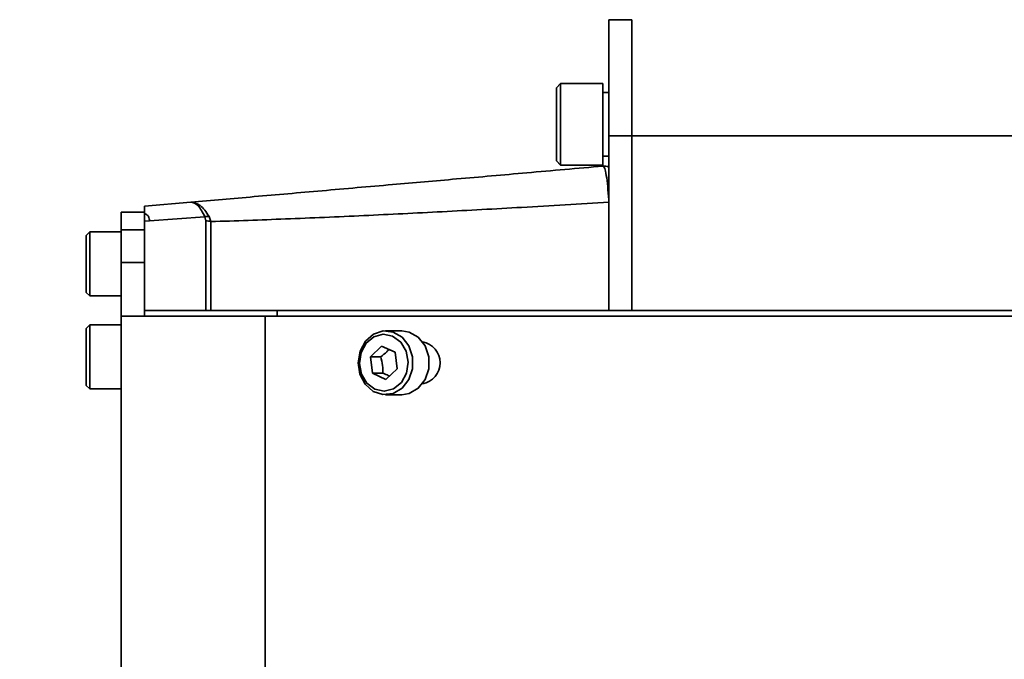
# Model space of a CAD drawing. Header units: millimetres. Extents: x 609 to 1177, y -109 to 470.
# Tile 6 of 60: x 783 to 800, y 114 to 125. Entities that reach past the tile are written whole.
import ezdxf

# ---------------------------------------------------------------- set-up
doc = ezdxf.new("R2010")
doc.units = ezdxf.units.MM
doc.header["$PDSIZE"] = -1
doc.linetypes.add('CENTER', pattern=[10.159999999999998, 6.35, -1.27, 1.27, -1.27])
doc.layers.add('标注层', color=7, linetype='Continuous')
doc.layers.add('粗实线层', color=7, linetype='Continuous', lineweight=35)
doc.dimstyles.new('ISO-25', dxfattribs={"dimtxt": 2.5, "dimasz": 2, "dimexe": 1.5, "dimexo": 0.625, "dimtad": 1, "dimdec": 1, "dimlfac": 5, "dimtxsty": 'Standard', "dimcen": 2.5, "dimclrd": 1, "dimclre": 1, "dimadec": 0, "dimazin": 0, "dimtfac": 1, "dimtdec": 1, "dimtmove": 0, "dimatfit": 3, "dimfxl": 1, "dimarcsym": 0})

# ---------------------------------------------------------------- blocks, each defined once
blk = doc.blocks.new('*D30')
at = {"layer": 'Defpoints', "color": 0, "transparency": 16777216}
for p in [(747.192018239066, 113.6743310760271), (742.2170333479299, 98.67433107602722), (795.1195768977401, 98.67433107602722)]:
    blk.add_point(p, dxfattribs=at)
at = {"layer": '标注层', "color": 1, "lineweight": -2, "transparency": 16777216}
for p, q in [((746.567018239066, 113.6743310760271), (740.7170333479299, 113.6743310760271)), ((742.2170333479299, 111.6743310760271), (742.2170333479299, 100.6743310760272)), ((794.4945768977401, 98.67433107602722), (740.7170333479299, 98.67433107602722))]:
    blk.add_line(p, q, dxfattribs=at)
at = {"layer": '标注层', "color": 1, "transparency": 16777216}
for points in [[(741.8837000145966, 111.6743310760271), (742.5503666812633, 111.6743310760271), (742.2170333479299, 113.6743310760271)], [(741.8837000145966, 100.6743310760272), (742.5503666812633, 100.6743310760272), (742.2170333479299, 98.67433107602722)]]:
    blk.add_solid(points, dxfattribs=at)
at = {"layer": '标注层', "color": 0, "transparency": 16777216, "insert": (739.0920333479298, 103.813338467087), "char_height": 2.5, "attachment_point": 1, "rotation": 90}
blk.add_mtext('75', dxfattribs=at)
blk = doc.blocks.new('*D31')
at = {"layer": 'Defpoints', "color": 0, "transparency": 16777216}
for p in [(742.2170333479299, 128.6743310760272), (795.1195768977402, 128.6743310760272), (747.192018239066, 113.6743310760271)]:
    blk.add_point(p, dxfattribs=at)
at = {"layer": '标注层', "color": 1, "lineweight": -2, "transparency": 16777216}
for p, q in [((794.4945768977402, 128.6743310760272), (740.7170333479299, 128.6743310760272)), ((742.2170333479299, 115.6743310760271), (742.2170333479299, 126.6743310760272)), ((746.567018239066, 113.6743310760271), (740.7170333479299, 113.6743310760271))]:
    blk.add_line(p, q, dxfattribs=at)
at = {"layer": '标注层', "color": 1, "transparency": 16777216}
for points in [[(741.8837000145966, 126.6743310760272), (742.5503666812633, 126.6743310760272), (742.2170333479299, 128.6743310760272)], [(741.8837000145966, 115.6743310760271), (742.5503666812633, 115.6743310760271), (742.2170333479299, 113.6743310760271)]]:
    blk.add_solid(points, dxfattribs=at)
at = {"layer": '标注层', "color": 0, "transparency": 16777216, "insert": (739.0920333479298, 121.3507502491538), "char_height": 2.5, "attachment_point": 1, "rotation": 90}
blk.add_mtext('75', dxfattribs=at)

msp = doc.modelspace()

# ---------------------------------------------------------------- hatches: boundary and pattern name
at = {"true_color": 0xc7c8ca, "transparency": 33554687}
h = msp.add_hatch(color=9, dxfattribs=at)
h.dxf.hatch_style = 1
edge = h.paths.add_edge_path()
edge.add_spline(control_points=[(899.3541690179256, 102.5740394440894), (899.2635025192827, 102.542069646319), (899.076026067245, 102.4761308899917), (898.5429408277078, 102.3043884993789), (897.7436559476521, 102.0728952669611), (896.6982021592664, 101.8066395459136), (895.6283771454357, 101.5642820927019), (894.5529673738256, 101.3488048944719), (893.1257320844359, 101.0965905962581), (891.3420466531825, 100.8384291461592), (888.8464557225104, 100.5719750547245), (885.9868869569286, 100.3770771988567), (883.8402134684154, 100.3491634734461), (882.7668906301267, 100.3352067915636)], knot_values=[0.001141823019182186, 0.001141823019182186, 0.001141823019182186, 0.001141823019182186, 0.02057814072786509, 0.04120509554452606, 0.1031481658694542, 0.1681136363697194, 0.2331033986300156, 0.2980964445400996, 0.3630843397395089, 0.4907407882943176, 0.6183977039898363, 0.8092013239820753, 1, 1, 1, 1], degree=3, periodic=0)
edge.add_spline(control_points=[(894.329936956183, 101.5168398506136), (894.3297838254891, 101.5086413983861), (894.3294775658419, 101.4922445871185), (894.3303552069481, 101.4770178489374), (894.3307940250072, 101.4694045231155)], knot_values=[0, 0, 0, 0, 0.5000028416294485, 1, 1, 1, 1], degree=3, periodic=0)
edge.add_spline(control_points=[(882.7668906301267, 100.3352067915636), (883.8402134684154, 100.3491634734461), (885.9868869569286, 100.3770771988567), (888.8464557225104, 100.5719750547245), (891.3420466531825, 100.8384291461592), (893.1257320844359, 101.0965905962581), (894.5529673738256, 101.3488048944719), (895.6283771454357, 101.5642820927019), (896.6982021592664, 101.8066395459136), (897.7436559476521, 102.0728952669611), (898.5429408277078, 102.3043884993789), (899.076026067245, 102.4761308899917), (899.2635025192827, 102.542069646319), (899.3541690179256, 102.5740394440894)], knot_values=[0.001141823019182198, 0.001141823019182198, 0.001141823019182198, 0.001141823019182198, 0.1919404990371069, 0.3827441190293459, 0.5104010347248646, 0.6380574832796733, 0.7030453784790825, 0.7680384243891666, 0.8330281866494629, 0.897993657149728, 0.9599367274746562, 0.9805636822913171, 1, 1, 1, 1], degree=3, periodic=0)
edge.add_line((893.5356640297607, 101.1712552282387), (893.5356668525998, 101.1731060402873))
edge.add_spline(control_points=[(882.7668906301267, 100.3352067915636), (883.8402134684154, 100.3491634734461), (885.9868869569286, 100.3770771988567), (888.8464557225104, 100.5719750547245), (891.3420466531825, 100.8384291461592), (893.1257320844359, 101.0965905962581), (894.5529673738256, 101.3488048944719), (895.6283771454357, 101.5642820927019), (896.6982021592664, 101.8066395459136), (897.7436559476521, 102.0728952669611), (898.5429408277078, 102.3043884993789), (899.076026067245, 102.4761308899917), (899.2635025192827, 102.542069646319), (899.3541690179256, 102.5740394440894)], knot_values=[0.001141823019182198, 0.001141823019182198, 0.001141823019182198, 0.001141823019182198, 0.1919404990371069, 0.3827441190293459, 0.5104010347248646, 0.6380574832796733, 0.7030453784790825, 0.7680384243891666, 0.8330281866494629, 0.897993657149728, 0.9599367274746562, 0.9805636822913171, 1, 1, 1, 1], degree=3, periodic=0)
edge.add_spline(control_points=[(888.3237895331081, 100.6352500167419), (888.3237902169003, 100.6517812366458), (888.3237914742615, 100.6821789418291), (888.3236366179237, 100.717261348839), (888.3241932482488, 100.7343690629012), (888.3241546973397, 100.7366423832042), (888.3298509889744, 100.7389382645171), (888.3206272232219, 100.7399709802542), (888.3173027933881, 100.7400078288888), (888.3125220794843, 100.7398311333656), (888.303617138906, 100.7393269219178), (888.2959995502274, 100.7387472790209), (888.2904773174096, 100.7383270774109)], knot_values=[0, 0, 0, 0, 0.5007165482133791, 0.9207205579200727, 0.9367795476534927, 0.9388384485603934, 0.9791034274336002, 0.9824782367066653, 0.9852778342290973, 0.9880517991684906, 0.9913383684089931, 0.9999999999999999, 0.9999999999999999, 0.9999999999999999, 0.9999999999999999], degree=3, periodic=0)
edge.add_spline(control_points=[(882.7668906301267, 100.3352067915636), (883.8402134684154, 100.3491634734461), (885.9868869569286, 100.3770771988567), (888.8464557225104, 100.5719750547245), (891.3420466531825, 100.8384291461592), (893.1257320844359, 101.0965905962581), (894.5529673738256, 101.3488048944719), (895.6283771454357, 101.5642820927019), (896.6982021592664, 101.8066395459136), (897.7436559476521, 102.0728952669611), (898.5429408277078, 102.3043884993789), (899.076026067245, 102.4761308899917), (899.2635025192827, 102.542069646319), (899.3541690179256, 102.5740394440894)], knot_values=[0.001141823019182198, 0.001141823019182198, 0.001141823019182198, 0.001141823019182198, 0.1919404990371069, 0.3827441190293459, 0.5104010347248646, 0.6380574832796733, 0.7030453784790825, 0.7680384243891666, 0.8330281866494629, 0.897993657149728, 0.9599367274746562, 0.9805636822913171, 1, 1, 1, 1], degree=3, periodic=0)
edge.add_line((884.4252361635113, 100.3583037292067), (884.4252419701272, 100.3616956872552))
edge.add_spline(control_points=[(899.3541690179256, 102.5740394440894), (899.2635025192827, 102.542069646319), (899.076026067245, 102.4761308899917), (898.5429408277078, 102.3043884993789), (897.7436559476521, 102.0728952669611), (896.6982021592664, 101.8066395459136), (895.6283771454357, 101.5642820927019), (894.5529673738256, 101.3488048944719), (893.1257320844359, 101.0965905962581), (891.3420466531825, 100.8384291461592), (888.8464557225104, 100.5719750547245), (885.9868869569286, 100.3770771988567), (883.8402134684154, 100.3491634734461), (882.7668906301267, 100.3352067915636)], knot_values=[0.001141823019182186, 0.001141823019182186, 0.001141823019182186, 0.001141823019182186, 0.02057814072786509, 0.04120509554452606, 0.1031481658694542, 0.1681136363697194, 0.2331033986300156, 0.2980964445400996, 0.3630843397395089, 0.4907407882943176, 0.6183977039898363, 0.8092013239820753, 1, 1, 1, 1], degree=3, periodic=0)
edge.add_spline(control_points=[(882.7668906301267, 100.3352067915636), (881.8315850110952, 100.3443389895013), (879.9609515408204, 100.3626036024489), (877.0869630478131, 100.4442512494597), (874.1447006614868, 100.5447185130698), (871.1344857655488, 100.6815328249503), (868.1285714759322, 100.8799542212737), (865.6281935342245, 101.1403949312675), (863.6531127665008, 101.5008415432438), (862.6171999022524, 101.7371044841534), (862.0919311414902, 101.9221808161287), (862.0402065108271, 101.9404057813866)], knot_values=[0, 0, 0, 0, 0.1346410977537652, 0.269285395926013, 0.4138607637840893, 0.5584369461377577, 0.7030104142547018, 0.8475604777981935, 0.9198398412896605, 0.9921064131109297, 1, 1, 1, 1], degree=3, periodic=0)
edge.add_spline(control_points=[(862.0402065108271, 101.9404057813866), (861.7744087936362, 102.0280899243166), (861.1905012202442, 102.220715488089), (860.324568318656, 102.6140563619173), (859.527101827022, 103.0773700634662), (858.8556501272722, 103.5787981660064), (858.3010044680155, 104.0902053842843), (857.9159524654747, 104.5290656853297), (857.7144821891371, 104.7926634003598), (857.6664796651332, 104.8575558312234)], knot_values=[0, 0, 0, 0, 0.09461703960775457, 0.2078558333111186, 0.320963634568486, 0.4058832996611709, 0.4907783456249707, 0.5756611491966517, 0.6029544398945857, 0.6029544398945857, 0.6029544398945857, 0.6029544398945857], degree=3, periodic=0)
edge.add_line((860.3462844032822, 102.6200735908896), (843.5568932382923, 102.6427148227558))
edge.add_arc((820.1195359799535, 113.6136466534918), 25.87800341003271, 226.4634195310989, 334.9158967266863, ccw=False)
edge.add_arc((796.5471141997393, 139.4852707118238), 44.9999999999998, 214.9999999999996, 277.33760141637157, ccw=False)
edge.add_arc((783.2576939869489, 87.8027070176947), 34.99999999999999, 132.337601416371, 215.0000000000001)
edge.add_arc((820.1195359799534, 113.613646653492), 80.00000000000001, 215.0000000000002, 352.0681526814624)
edge = h.paths.add_edge_path()
edge.add_arc((783.2576939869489, 139.4245862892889), 35.00000000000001, 144.9999999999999, 227.3682236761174)
edge.add_line((759.5527502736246, 113.6743310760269), (759.6852722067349, 113.6743310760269))
edge.add_arc((796.5471141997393, 87.86339144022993), 44.99999999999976, 82.51737545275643, 145, ccw=False)
edge.add_arc((820.1195359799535, 113.6136466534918), 25.87800341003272, 25.226447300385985, 133.1925924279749, ccw=False)
edge.add_line((843.5295650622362, 124.6427716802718), (859.937365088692, 124.6206450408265))
edge.add_spline(control_points=[(859.937365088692, 124.6206450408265), (860.0726060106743, 124.7655020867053), (860.2104725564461, 124.9082532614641), (860.348339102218, 125.0510044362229)], knot_values=[0, 0, 0, 0, 0.5942933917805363, 0.5942933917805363, 0.5942933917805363, 0.5942933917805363], degree=3, periodic=0)
edge.add_spline(control_points=[(860.348339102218, 125.0510044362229), (861.184136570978, 125.3675888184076), (863.5778783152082, 126.2742932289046), (866.1409711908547, 126.4663953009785), (867.8091360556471, 126.5914231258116)], knot_values=[0, 0, 0, 0, 2.671163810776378, 7.650270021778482, 7.650270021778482, 7.650270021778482, 7.650270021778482], degree=3, periodic=0)
edge.add_spline(control_points=[(867.8091360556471, 126.5914231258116), (868.1435821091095, 126.617096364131), (869.0070556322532, 126.6833795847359), (870.532555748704, 126.7773186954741), (872.1913734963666, 126.7446643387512), (873.6793239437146, 126.7509523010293), (874.5060477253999, 126.7503580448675), (874.8666184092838, 126.75009886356)], knot_values=[0, 0, 0, 0, 1.006366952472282, 2.598240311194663, 4.582348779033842, 5.980787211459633, 7.062483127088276, 7.062483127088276, 7.062483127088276, 7.062483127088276], degree=3, periodic=0)
edge.add_spline(control_points=[(874.8666184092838, 126.75009886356), (877.4977560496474, 126.8086269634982), (880.1288936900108, 126.8671550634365), (882.7668907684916, 126.8920865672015)], knot_values=[0, 0, 0, 0, 7.901548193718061, 7.901548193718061, 7.901548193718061, 7.901548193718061], degree=3, periodic=0)
edge.add_spline(control_points=[(860.9435641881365, 124.8856398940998), (861.3136230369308, 125.0446638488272), (862.1592138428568, 125.3522670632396), (863.5090792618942, 125.7021777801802), (864.9710998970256, 125.9705009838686), (866.4440675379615, 126.1673782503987), (868.6618556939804, 126.3894888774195), (871.6284292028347, 126.5754992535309), (875.3397294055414, 126.7275080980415), (879.0525361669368, 126.8475086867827), (881.5287738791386, 126.8772272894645), (882.7668907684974, 126.8920865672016)], knot_values=[0, 0, 0, 0, 0.04065237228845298, 0.0906469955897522, 0.140650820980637, 0.1906579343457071, 0.2406665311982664, 0.3656879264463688, 0.4907148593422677, 0.615741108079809, 0.74076695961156, 0.74076695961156, 0.74076695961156, 0.74076695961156], degree=3, periodic=0)
edge.add_spline(control_points=[(882.7668907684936, 126.8920865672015), (884.5346381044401, 126.908793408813), (887.3964248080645, 126.9114120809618), (890.2169493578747, 126.5554721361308), (891.2877992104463, 126.381725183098)], knot_values=[7.901548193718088, 7.901548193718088, 7.901548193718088, 7.901548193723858, 13.19645199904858, 16.45849962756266, 16.45849962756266, 16.45849962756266, 16.45849962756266], degree=3, periodic=0)
edge.add_line((884.0743087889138, 126.9009576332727), (884.073965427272, 126.8988145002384))
edge.add_spline(control_points=[(891.2877992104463, 126.381725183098), (890.2169493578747, 126.5554721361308), (887.3964248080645, 126.9114120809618), (884.5346381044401, 126.908793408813), (882.7668907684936, 126.8920865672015)], knot_values=[7.901548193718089, 7.901548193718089, 7.901548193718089, 7.901548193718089, 11.16359582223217, 16.45849962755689, 16.45849962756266, 16.45849962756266, 16.45849962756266], degree=3, periodic=0)
edge.add_line((889.4664415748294, 126.6429916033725), (889.4664036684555, 126.6345025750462))
edge.add_spline(control_points=[(891.2877992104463, 126.381725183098), (890.2169493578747, 126.5554721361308), (887.3964248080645, 126.9114120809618), (884.5346381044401, 126.908793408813), (882.7668907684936, 126.8920865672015)], knot_values=[7.901548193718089, 7.901548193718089, 7.901548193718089, 7.901548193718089, 11.16359582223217, 16.45849962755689, 16.45849962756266, 16.45849962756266, 16.45849962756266], degree=3, periodic=0)
edge.add_spline(control_points=[(890.409295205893, 126.4848863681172), (891.1064855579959, 126.4133883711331), (892.2283820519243, 126.2629250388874), (893.7876721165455, 126.0176490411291), (894.8917555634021, 125.8124882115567), (895.822231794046, 125.6169022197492), (896.5779759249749, 125.4430071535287), (897.3680785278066, 125.2428564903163), (898.2006490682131, 125.0076932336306), (898.8773728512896, 124.7968591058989), (899.26037256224, 124.6672520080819), (899.3569043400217, 124.6336037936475)], knot_values=[0.08022247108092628, 0.08022247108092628, 0.08022247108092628, 0.08022247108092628, 0.2725415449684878, 0.390671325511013, 0.5133569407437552, 0.5806236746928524, 0.6515421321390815, 0.7261493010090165, 0.804266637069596, 0.8891055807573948, 0.9199104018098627, 0.9199104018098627, 0.9199104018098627, 0.9199104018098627], degree=3, periodic=0)
edge.add_spline(control_points=[(891.2877992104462, 126.381725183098), (891.8448769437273, 126.3122008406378), (892.9636533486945, 126.156472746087), (894.6369448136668, 125.8686646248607), (896.3055290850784, 125.5198287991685), (897.6054173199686, 125.1933102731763), (898.5330052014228, 124.9248107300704), (899.0001369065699, 124.7767819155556), (899.262115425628, 124.6864740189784), (899.3474120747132, 124.6558316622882), (899.3541482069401, 124.653403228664)], knot_values=[0.584238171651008, 0.584238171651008, 0.584238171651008, 0.584238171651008, 0.6257765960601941, 0.6678124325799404, 0.70985028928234, 0.7519181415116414, 0.7668850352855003, 0.781429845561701, 0.7887032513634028, 0.7893316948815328, 0.7893316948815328, 0.7893316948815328, 0.7893316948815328], degree=3, periodic=0)
edge.add_spline(control_points=[(890.409295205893, 126.4848863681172), (891.1064855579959, 126.4133883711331), (892.2283820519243, 126.2629250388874), (893.7876721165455, 126.0176490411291), (894.8917555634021, 125.8124882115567), (895.822231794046, 125.6169022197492), (896.5779759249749, 125.4430071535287), (897.3680785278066, 125.2428564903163), (898.2006490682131, 125.0076932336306), (898.8773728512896, 124.7968591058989), (899.26037256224, 124.6672520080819), (899.3569043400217, 124.6336037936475)], knot_values=[0.08022247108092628, 0.08022247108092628, 0.08022247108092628, 0.08022247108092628, 0.2725415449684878, 0.390671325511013, 0.5133569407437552, 0.5806236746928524, 0.6515421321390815, 0.7261493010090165, 0.804266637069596, 0.8891055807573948, 0.9199104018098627, 0.9199104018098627, 0.9199104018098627, 0.9199104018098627], degree=3, periodic=0)
edge.add_spline(control_points=[(891.2877992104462, 126.381725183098), (891.8448769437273, 126.3122008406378), (892.9636533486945, 126.156472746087), (894.6369448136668, 125.8686646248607), (896.3055290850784, 125.5198287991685), (897.6054173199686, 125.1933102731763), (898.5330052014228, 124.9248107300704), (899.0001369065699, 124.7767819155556), (899.262115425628, 124.6864740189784), (899.3474120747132, 124.6558316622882), (899.3541482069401, 124.653403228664)], knot_values=[0.584238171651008, 0.584238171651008, 0.584238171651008, 0.584238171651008, 0.6257765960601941, 0.6678124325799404, 0.70985028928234, 0.7519181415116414, 0.7668850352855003, 0.781429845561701, 0.7887032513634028, 0.7893316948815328, 0.7893316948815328, 0.7893316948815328, 0.7893316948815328], degree=3, periodic=0)
edge.add_spline(control_points=[(890.409295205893, 126.4848863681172), (891.1064855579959, 126.4133883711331), (892.2283820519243, 126.2629250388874), (893.7876721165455, 126.0176490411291), (894.8917555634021, 125.8124882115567), (895.822231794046, 125.6169022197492), (896.5779759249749, 125.4430071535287), (897.3680785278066, 125.2428564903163), (898.2006490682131, 125.0076932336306), (898.8773728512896, 124.7968591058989), (899.26037256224, 124.6672520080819), (899.3569043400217, 124.6336037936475)], knot_values=[0.08022247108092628, 0.08022247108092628, 0.08022247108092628, 0.08022247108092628, 0.2725415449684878, 0.390671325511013, 0.5133569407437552, 0.5806236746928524, 0.6515421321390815, 0.7261493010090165, 0.804266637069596, 0.8891055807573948, 0.9199104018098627, 0.9199104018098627, 0.9199104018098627, 0.9199104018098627], degree=3, periodic=0)
edge.add_spline(control_points=[(891.2877992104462, 126.381725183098), (891.8448769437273, 126.3122008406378), (892.9636533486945, 126.156472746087), (894.6369448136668, 125.8686646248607), (896.3055290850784, 125.5198287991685), (897.6054173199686, 125.1933102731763), (898.5330052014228, 124.9248107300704), (899.0001369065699, 124.7767819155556), (899.262115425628, 124.6864740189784), (899.3474120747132, 124.6558316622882), (899.3541482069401, 124.653403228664)], knot_values=[0.584238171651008, 0.584238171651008, 0.584238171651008, 0.584238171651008, 0.6257765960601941, 0.6678124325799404, 0.70985028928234, 0.7519181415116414, 0.7668850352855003, 0.781429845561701, 0.7887032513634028, 0.7893316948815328, 0.7893316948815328, 0.7893316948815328, 0.7893316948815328], degree=3, periodic=0)
edge.add_spline(control_points=[(890.409295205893, 126.4848863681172), (891.1064855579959, 126.4133883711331), (892.2283820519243, 126.2629250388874), (893.7876721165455, 126.0176490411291), (894.8917555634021, 125.8124882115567), (895.822231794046, 125.6169022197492), (896.5779759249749, 125.4430071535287), (897.3680785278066, 125.2428564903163), (898.2006490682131, 125.0076932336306), (898.8773728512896, 124.7968591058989), (899.26037256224, 124.6672520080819), (899.3569043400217, 124.6336037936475)], knot_values=[0.08022247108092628, 0.08022247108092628, 0.08022247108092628, 0.08022247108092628, 0.2725415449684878, 0.390671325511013, 0.5133569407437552, 0.5806236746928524, 0.6515421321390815, 0.7261493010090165, 0.804266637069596, 0.8891055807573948, 0.9199104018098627, 0.9199104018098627, 0.9199104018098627, 0.9199104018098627], degree=3, periodic=0)
edge.add_spline(control_points=[(891.2877992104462, 126.381725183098), (891.8448769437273, 126.3122008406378), (892.9636533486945, 126.156472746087), (894.6369448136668, 125.8686646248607), (896.3055290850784, 125.5198287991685), (897.6054173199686, 125.1933102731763), (898.5330052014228, 124.9248107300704), (899.0001369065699, 124.7767819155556), (899.262115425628, 124.6864740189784), (899.3474120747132, 124.6558316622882), (899.3541482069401, 124.653403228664)], knot_values=[0.584238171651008, 0.584238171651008, 0.584238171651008, 0.584238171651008, 0.6257765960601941, 0.6678124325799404, 0.70985028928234, 0.7519181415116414, 0.7668850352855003, 0.781429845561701, 0.7887032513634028, 0.7893316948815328, 0.7893316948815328, 0.7893316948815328, 0.7893316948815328], degree=3, periodic=0)
edge.add_spline(control_points=[(890.409295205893, 126.4848863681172), (891.1064855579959, 126.4133883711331), (892.2283820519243, 126.2629250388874), (893.7876721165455, 126.0176490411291), (894.8917555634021, 125.8124882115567), (895.822231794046, 125.6169022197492), (896.5779759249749, 125.4430071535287), (897.3680785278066, 125.2428564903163), (898.2006490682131, 125.0076932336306), (898.8773728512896, 124.7968591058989), (899.26037256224, 124.6672520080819), (899.3569043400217, 124.6336037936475)], knot_values=[0.08022247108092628, 0.08022247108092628, 0.08022247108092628, 0.08022247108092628, 0.2725415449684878, 0.390671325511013, 0.5133569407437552, 0.5806236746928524, 0.6515421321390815, 0.7261493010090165, 0.804266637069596, 0.8891055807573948, 0.9199104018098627, 0.9199104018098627, 0.9199104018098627, 0.9199104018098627], degree=3, periodic=0)
edge.add_line((894.9837640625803, 125.7904305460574), (894.9838860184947, 125.7896007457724))
edge.add_spline(control_points=[(890.409295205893, 126.4848863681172), (891.1064855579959, 126.4133883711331), (892.2283820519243, 126.2629250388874), (893.7876721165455, 126.0176490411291), (894.8917555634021, 125.8124882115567), (895.822231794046, 125.6169022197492), (896.5779759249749, 125.4430071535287), (897.3680785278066, 125.2428564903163), (898.2006490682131, 125.0076932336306), (898.8773728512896, 124.7968591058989), (899.26037256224, 124.6672520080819), (899.3569043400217, 124.6336037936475)], knot_values=[0.08022247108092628, 0.08022247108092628, 0.08022247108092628, 0.08022247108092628, 0.2725415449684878, 0.390671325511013, 0.5133569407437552, 0.5806236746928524, 0.6515421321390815, 0.7261493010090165, 0.804266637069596, 0.8891055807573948, 0.9199104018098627, 0.9199104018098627, 0.9199104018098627, 0.9199104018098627], degree=3, periodic=0)
edge.add_spline(control_points=[(891.2877992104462, 126.381725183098), (891.8448769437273, 126.3122008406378), (892.9636533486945, 126.156472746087), (894.6369448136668, 125.8686646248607), (896.3055290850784, 125.5198287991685), (897.6054173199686, 125.1933102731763), (898.5330052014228, 124.9248107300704), (899.0001369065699, 124.7767819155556), (899.262115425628, 124.6864740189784), (899.3474120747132, 124.6558316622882), (899.3541482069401, 124.653403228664)], knot_values=[0.584238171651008, 0.584238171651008, 0.584238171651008, 0.584238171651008, 0.6257765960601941, 0.6678124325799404, 0.70985028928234, 0.7519181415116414, 0.7668850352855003, 0.781429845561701, 0.7887032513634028, 0.7893316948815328, 0.7893316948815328, 0.7893316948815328, 0.7893316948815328], degree=3, periodic=0)
edge.add_line((895.4070895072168, 125.7050672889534), (895.4070889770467, 125.7047258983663))
edge.add_spline(control_points=[(891.2877992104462, 126.381725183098), (891.8448769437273, 126.3122008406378), (892.9636533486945, 126.156472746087), (894.6369448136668, 125.8686646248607), (896.3055290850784, 125.5198287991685), (897.6054173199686, 125.1933102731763), (898.5330052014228, 124.9248107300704), (899.0001369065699, 124.7767819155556), (899.262115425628, 124.6864740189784), (899.3474120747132, 124.6558316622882), (899.3541482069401, 124.653403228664)], knot_values=[0.584238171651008, 0.584238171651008, 0.584238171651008, 0.584238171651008, 0.6257765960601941, 0.6678124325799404, 0.70985028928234, 0.7519181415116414, 0.7668850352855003, 0.781429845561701, 0.7887032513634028, 0.7893316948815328, 0.7893316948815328, 0.7893316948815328, 0.7893316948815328], degree=3, periodic=0)
edge.add_arc((820.1195359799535, 113.6136466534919), 79.99999999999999, 7.93195532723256, 145)

# ---------------------------------------------------------------- linework, layer by layer
at = {"color": 7, "linetype": 'Continuous', "lineweight": 35}
for p, q in [((792.7195768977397, 124.6743310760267), (793.1195768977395, 124.6743310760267)), ((792.7195768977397, 122.6743310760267), (792.7195768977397, 124.6743310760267)), ((793.1195768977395, 124.6743310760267), (793.1195768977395, 122.6743310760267)), ((791.8895768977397, 123.5743310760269), (791.8195768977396, 123.5043310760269)), ((792.6195768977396, 123.5743310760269), (791.8895768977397, 123.5743310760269)), ((791.8895768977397, 123.5743310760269), (791.8895768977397, 122.1743310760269)), ((792.6195768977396, 123.5743310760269), (792.6195768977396, 122.1743310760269)), ((791.8195768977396, 122.2443310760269), (791.8195768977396, 123.5043310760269)), ((792.7195768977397, 123.4243310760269), (792.6195768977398, 123.4243310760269)), ((793.1195768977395, 122.6743310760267), (792.7195768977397, 122.6743310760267)), ((792.7195768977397, 119.6743310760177), (792.7195768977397, 122.6743310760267)), ((793.1195768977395, 119.6743310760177), (793.1195768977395, 122.6743310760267)), ((791.8195768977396, 122.2443310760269), (791.8895768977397, 122.1743310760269)), ((792.6195768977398, 122.3243310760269), (792.7195768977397, 122.3243310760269)), ((791.8895768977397, 122.1743310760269), (792.6195768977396, 122.1743310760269)), ((785.5346859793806, 121.5352359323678), (784.7395768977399, 121.4656729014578)), ((784.33957689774, 121.3656729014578), (784.73957689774, 121.3656729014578)), ((784.33957689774, 121.062691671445), (784.33957689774, 121.3656729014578)), ((784.7395768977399, 121.2064969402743), (784.8267326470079, 121.2130285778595)), ((784.7395768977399, 119.6743310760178), (784.7395768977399, 121.2064969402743)), ((784.8267326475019, 121.2130285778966), (785.7788720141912, 121.2844298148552)), ((785.7788720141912, 121.2844298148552), (785.7960298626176, 121.214635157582)), ((785.7960298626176, 121.214635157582), (785.7960298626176, 119.6743310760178)), ((785.8497139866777, 121.2906276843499), (785.8791818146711, 121.2011779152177)), ((783.79957689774, 121.0243310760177), (783.73957689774, 120.9643310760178)), ((784.33957689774, 121.0243310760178), (783.79957689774, 121.0243310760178)), ((783.79957689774, 121.0243310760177), (783.79957689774, 119.9331836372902)), ((784.73957689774, 121.062691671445), (784.33957689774, 121.062691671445)), ((784.33957689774, 120.4984241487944), (784.33957689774, 121.062691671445)), ((783.73957689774, 119.9843310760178), (783.73957689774, 120.9643310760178)), ((784.33957689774, 120.4984241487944), (784.73957689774, 120.498424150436)), ((784.33957689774, 119.5743310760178), (784.33957689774, 120.4984241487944)), ((783.73957689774, 119.9843310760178), (783.79957689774, 119.9243310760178)), ((783.79957689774, 119.9331836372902), (783.79957689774, 119.9243310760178)), ((783.79957689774, 119.9243310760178), (784.33957689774, 119.9243310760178)), ((784.7395768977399, 119.6743310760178), (784.73957689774, 119.5743310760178)), ((784.7395768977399, 119.6743310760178), (787.0188979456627, 119.6743310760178)), ((787.0188979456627, 119.6743310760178), (810.9350491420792, 119.6743310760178)), ((784.33957689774, 119.5743310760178), (784.33957689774, 107.7743310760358)), ((784.33957689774, 119.5743310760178), (786.8128827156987, 119.5743310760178)), ((786.8128827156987, 119.5743310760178), (786.8128827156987, 107.7743310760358)), ((786.8128827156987, 119.5743310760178), (812.8830886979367, 119.5743310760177)), ((783.7995768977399, 119.4243310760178), (783.7395768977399, 119.3643310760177)), ((783.7395768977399, 118.4628191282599), (783.7395768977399, 119.3643310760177)), ((784.33957689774, 119.4243310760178), (783.79957689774, 119.4243310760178)), ((783.7995768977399, 119.4243310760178), (783.7995768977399, 118.4124299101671)), ((789.1622650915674, 119.3243310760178), (788.8841445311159, 119.3243310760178)), ((788.6226725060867, 118.8791047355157), (788.8157338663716, 119.0596703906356)), ((788.8157338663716, 119.0596703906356), (789.0463036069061, 118.9548967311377)), ((788.6601808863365, 118.5937654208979), (788.6226725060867, 118.8791047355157)), ((788.8017362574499, 118.8791047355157), (788.6226725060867, 118.8791047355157)), ((789.0463036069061, 118.9548967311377), (789.0838119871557, 118.6695574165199)), ((789.0838119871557, 118.6695574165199), (788.8907506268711, 118.4889917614)), ((788.8907506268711, 118.4889917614), (788.6601808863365, 118.5937654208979)), ((788.8392446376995, 118.593765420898), (788.6601808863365, 118.5937654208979)), ((783.7395768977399, 118.3843310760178), (783.7395768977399, 118.4628191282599)), ((783.7395768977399, 118.3843310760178), (783.7995768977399, 118.3243310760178)), ((783.7995768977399, 118.4124299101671), (783.7995768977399, 118.3243310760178)), ((783.79957689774, 118.3243310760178), (784.33957689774, 118.3243310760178)), ((788.8841445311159, 118.2243310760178), (789.1622650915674, 118.2243310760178))]:
    msp.add_line(p, q, dxfattribs=at)
at = {"color": 7, "linetype": 'Continuous', "lineweight": 35, "true_color": 0xffffff}
for p, q in [((805.4076110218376, 122.6743310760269), (793.1195768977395, 122.6743310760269)), ((785.8791818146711, 119.6743310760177), (785.8791818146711, 121.2011779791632)), ((787.0188979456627, 119.6743310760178), (787.0188979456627, 119.5743310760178))]:
    msp.add_line(p, q, dxfattribs=at)
at = {"color": 7, "linetype": 'Continuous', "lineweight": 35, "flags": 128}
for points in [[(788.4448501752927, 118.9739517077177), (788.5363261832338, 119.1456064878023), (788.6747769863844, 119.2671184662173), (788.8415040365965, 119.3220767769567), (789.0139899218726, 119.3030589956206), (789.1689394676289, 119.2126335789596), (789.2854258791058, 119.0630129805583), (789.3477170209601, 118.8744042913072), (789.3474001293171, 118.6722801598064), (789.2845180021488, 118.4839385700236), (789.1675632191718, 118.3348160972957), (789.0123311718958, 118.2450525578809), (788.8397868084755, 118.2267710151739), (788.6732332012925, 118.282440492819), (788.5351643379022, 118.4045425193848), (788.4442271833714, 118.5765865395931), (788.4127033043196, 118.7753370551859), (788.4448501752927, 118.9739517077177)], [(789.1622650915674, 119.3243310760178), (789.292110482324, 119.3030589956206), (789.4470600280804, 119.2126335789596), (789.5635464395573, 119.0630129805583), (789.6258375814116, 118.8744042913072), (789.6255206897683, 118.6722801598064), (789.5626385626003, 118.4839385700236), (789.4456837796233, 118.3348160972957), (789.2904517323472, 118.2450525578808), (789.1622650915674, 118.2243310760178)], [(788.4618709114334, 118.9521749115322), (788.4333252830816, 118.7639091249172), (788.4687082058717, 118.5772299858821), (788.5626329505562, 118.4205577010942), (788.7008003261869, 118.3177442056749), (788.8621756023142, 118.284441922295), (789.0221908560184, 118.3257208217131), (789.1564852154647, 118.4352965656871), (789.2446135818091, 118.5964872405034), (789.2731592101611, 118.7847530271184), (789.2377762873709, 118.9714321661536), (789.1438515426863, 119.1281044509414), (789.0056841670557, 119.2309179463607), (788.8443088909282, 119.2642202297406), (788.6842936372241, 119.2229413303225), (788.5499992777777, 119.1133655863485), (788.4618709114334, 118.9521749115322)]]:
    msp.add_lwpolyline(points, dxfattribs=at)
at = {"color": 4, "linetype": 'Continuous', "lineweight": 25}
msp.add_arc((820.1195359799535, 113.6136466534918), 80.00000000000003, 215.0000000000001, 144.9999999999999, dxfattribs=at)
at = {"color": 7, "linetype": 'Continuous', "lineweight": 35}
for centre, radius, start, end in [((792.63957689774, 121.9560693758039), 0.199999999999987, 66.42182152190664, 95.00000014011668), ((785.8342697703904, 121.0591932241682), 0.2319492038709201, 86.1821659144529, 103.8178340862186), ((785.7967069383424, 120.9551927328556), 0.2594433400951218, 71.46454003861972, 90.14952638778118), ((789.4578099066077, 118.7743310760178), 0.3647993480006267, 279.6488739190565, 80.351126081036)]:
    msp.add_arc(centre, radius, start, end, dxfattribs=at)
for points, knots in [([(792.6221457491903, 122.1553083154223), (792.1847335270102, 122.1170397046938), (791.3413609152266, 122.0432541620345), (790.1348192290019, 121.9376954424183), (788.9593200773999, 121.8348525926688), (787.7970121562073, 121.7331638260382), (786.6342503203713, 121.6314353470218), (785.896728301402, 121.5669105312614), (785.5346859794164, 121.535235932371)], [0, 0, 0, 0, 0.179519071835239, 0.3461299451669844, 0.4998692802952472, 0.6707852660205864, 0.838391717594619, 1, 1, 1, 1]), ([(785.5346859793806, 121.5352359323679), (785.5888189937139, 121.5265206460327), (785.6701988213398, 121.5134186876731), (785.7767799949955, 121.4065656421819), (785.8254014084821, 121.3292756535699), (785.8497139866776, 121.2906276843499)], [0, 0, 0, 0, 0.498320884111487, 0.7491411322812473, 1, 1, 1, 1]), ([(785.5346859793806, 121.5352359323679), (785.5763517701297, 121.526549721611), (785.6597840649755, 121.5091563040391), (785.7391440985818, 121.3593989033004), (785.778872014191, 121.2844298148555)], [0, 0, 0, 0, 0.4993964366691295, 0.9999999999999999, 0.9999999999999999, 0.9999999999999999, 0.9999999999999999]), ([(785.879181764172, 121.2011779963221), (786.3058934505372, 121.2157192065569), (787.1679067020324, 121.2450943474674), (788.5020967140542, 121.3039802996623), (789.8568716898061, 121.3712968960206), (791.2618507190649, 121.4479157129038), (792.2221006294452, 121.5054574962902), (792.7227285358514, 121.5354570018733)], [0, 0, 0, 0, 0.1947106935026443, 0.3933409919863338, 0.589114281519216, 0.7857840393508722, 1, 1, 1, 1]), ([(784.7395768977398, 121.4656729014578), (784.7395768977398, 121.4540495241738), (784.7395768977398, 121.4378601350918), (784.7395768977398, 121.3603870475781), (784.7395768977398, 121.3385367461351)], [0, 0, 0, 0, 0.7179626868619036, 1, 1, 1, 1]), ([(784.7395768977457, 121.3385367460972), (784.7569669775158, 121.331522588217), (784.7818003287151, 121.3215062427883), (784.8034171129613, 121.3022396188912), (784.8200005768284, 121.2705598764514), (784.8237112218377, 121.2388492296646), (784.8267326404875, 121.2130286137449)], [0, 0, 0, 0, 0.2791964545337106, 0.3986976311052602, 0.5103853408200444, 1, 1, 1, 1]), ([(784.7395768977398, 121.3385367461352), (784.7395768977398, 121.3293657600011), (784.7395768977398, 121.3058319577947), (784.7395768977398, 121.2626921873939), (784.7395768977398, 121.2252720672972), (784.7395768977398, 121.2064941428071)], [0, 0, 0, 0, 0.2413341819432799, 0.6192911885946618, 1, 1, 1, 1]), ([(788.940769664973, 119.0028526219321), (788.9286688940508, 118.9895569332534), (788.8910223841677, 118.9481929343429), (788.8378305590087, 118.9070339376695), (788.8017362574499, 118.8791047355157)], [0, 0, 0, 0, 0.3214314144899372, 1, 1, 1, 1]), ([(788.8017362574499, 118.8791047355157), (788.8144394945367, 118.8281315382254), (788.8382005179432, 118.7327877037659), (788.838913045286, 118.6379162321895), (788.8392446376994, 118.593765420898)], [0, 0, 0, 0, 0.5346249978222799, 1, 1, 1, 1]), ([(788.8392446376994, 118.593765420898), (788.8481530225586, 118.5903486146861), (788.8882161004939, 118.5749824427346), (788.9241767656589, 118.5589086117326), (788.9521412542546, 118.5464089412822)], [0, 0, 0, 0, 0.2223589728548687, 1, 1, 1, 1])]:
    msp.add_open_spline(points, degree=3, knots=knots, dxfattribs=at)
at = {"color": 7, "linetype": 'Continuous', "lineweight": 35, "true_color": 0xffffff}
msp.add_open_spline([(792.7195768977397, 121.5771133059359), (792.7142837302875, 121.6547162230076), (792.7027678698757, 121.8235497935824), (792.6782538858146, 122.006292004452), (792.6504140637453, 122.1335485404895), (792.6315738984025, 122.1480509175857), (792.62214574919, 122.1553083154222)], degree=3, knots=[0, 0, 0, 0, 0.2217109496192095, 0.4823562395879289, 0.7409564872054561, 1, 1, 1, 1], dxfattribs=at)
at = {"layer": '粗实线层', "color": 2, "linetype": 'CENTER', "lineweight": 18}
msp.add_arc((796.5471141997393, 87.86339144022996), 44.99999999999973, 82.51737545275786, 144.9999999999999, dxfattribs=at)

# ---------------------------------------------------------------- dimensions: what is measured, and where the dimension line sits
at = {"layer": '标注层'}
for base, p2, picture, middle in [((742.2170333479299, 128.6743310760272), (795.1195768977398, 128.6743310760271), '*D31', (742.2170333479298, 123.4340835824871)), ((742.2170333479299, 98.67433107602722), (795.1195768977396, 98.67433107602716), '*D30', (742.2170333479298, 105.8966718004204))]:
    dim = msp.add_linear_dim(base=base, p1=(747.1920182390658, 113.674331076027), p2=p2, angle=90, dimstyle='ISO-25', dxfattribs=at)
    dim.commit()
    dim.dimension.update_dxf_attribs({"geometry": picture, "text_midpoint": middle, "dimtype": 160})

doc.saveas('drawing.dxf')
